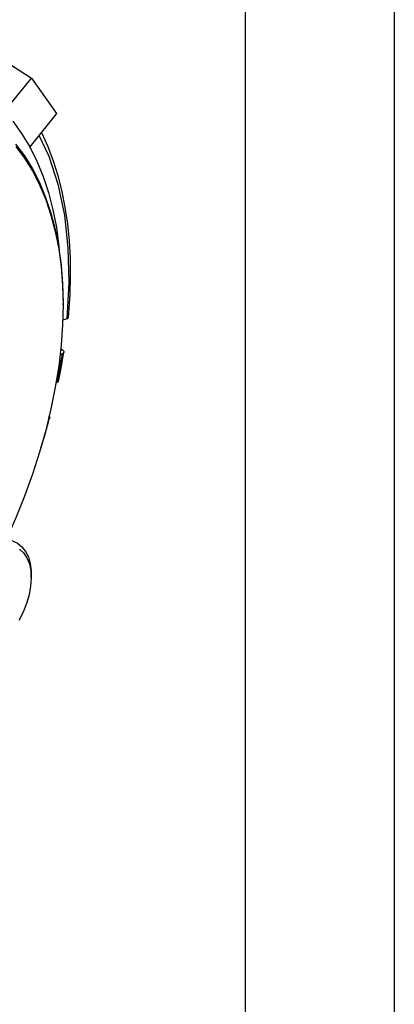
# Model space of a CAD drawing. Header units: inches. Extents: x 0 to 66, y 0 to 51.
# Tile 20 of 22: x 62.2 to 66, y 27.1 to 37. Entities that reach past the tile are written whole.
import ezdxf

# ---------------------------------------------------------------- set-up
doc = ezdxf.new("R2010")
doc.units = ezdxf.units.IN
doc.header["$LTSCALE"] = 6
doc.header["$MEASUREMENT"] = 0
doc.layers.add('TEXT', color=140, linetype='Continuous', lineweight=25)

msp = doc.modelspace()

# ---------------------------------------------------------------- linework, layer by layer
at = {"color": 7, "linetype": 'Continuous'}
msp.add_line((66.0006, 51.0006), (66.0006, 0.0006), dxfattribs=at)
for p, q in [((61.2317, 37.1586), (62.3528, 36.441)), ((62.082, 36.1042), (62.3528, 36.441)), ((62.3528, 36.441), (62.6033, 36.0846)), ((62.6033, 36.0846), (62.3352, 35.751)), ((62.6705, 34.1606), (62.6705, 34.1767)), ((62.7081, 34.0221), (62.6676, 34.0061)), ((62.6631, 33.6686), (62.6098, 33.3815)), ((62.641, 33.6599), (62.6631, 33.6686)), ((62.6466, 33.7234), (62.6682, 33.7066)), ((62.6098, 33.3815), (62.6009, 33.3797)), ((62.3507, 31.4207), (62.3507, 31.4528))]:
    msp.add_line(p, q)
at = {"flags": 128}
for points in [[(62.1648, 36.0078), (62.2545, 35.8842), (62.3356, 35.7502), (62.4077, 35.6061), (62.4708, 35.4523), (62.5245, 35.2894), (62.5687, 35.1178), (62.6032, 34.9381), (62.6281, 34.7508), (62.6327, 34.7038)], [(62.4289, 35.8675), (62.5264, 35.6573), (62.6188, 35.3737), (62.6838, 35.0644), (62.7204, 34.7331), (62.7284, 34.3845), (62.7081, 34.0221)], [(62.7243, 34.0386), (62.7286, 34.0804), (62.7411, 34.2666), (62.7462, 34.4497), (62.7441, 34.6292), (62.7345, 34.8046), (62.7175, 34.9756), (62.6931, 35.1416), (62.6612, 35.3024), (62.6219, 35.4575), (62.5751, 35.6066), (62.5209, 35.7493), (62.4592, 35.8854), (62.4529, 35.8974)], [(62.1934, 35.7774), (62.2821, 35.6589), (62.3622, 35.5298), (62.4335, 35.3907), (62.4957, 35.242), (62.5488, 35.0841), (62.5924, 34.9176), (62.6265, 34.743), (62.6509, 34.5609), (62.6656, 34.372), (62.6705, 34.1767)], [(62.1957, 35.754), (62.2839, 35.636), (62.3636, 35.5075), (62.4346, 35.369), (62.4966, 35.221), (62.5493, 35.0638), (62.5928, 34.8981), (62.6267, 34.7243), (62.651, 34.5431), (62.6656, 34.355), (62.6705, 34.1606)], [(62.6705, 34.1606), (62.6656, 33.9606), (62.651, 33.7556), (62.6267, 33.5463), (62.5928, 33.3333), (62.5493, 33.1175), (62.4966, 32.8994), (62.4346, 32.6798), (62.3636, 32.4593), (62.2839, 32.2388), (62.1957, 32.019), (62.1102, 31.8243)], [(62.6247, 33.3915), (62.6489, 33.5081), (62.6797, 33.685)], [(62.6682, 33.7066), (62.6773, 33.6968), (62.6801, 33.6867), (62.6763, 33.6774), (62.6663, 33.67), (62.6631, 33.6686)], [(62.6248, 33.3915), (62.6224, 33.3867), (62.6129, 33.3822), (62.6098, 33.3815)], [(62.5248, 33.0448), (62.534, 33.0358), (62.5371, 33.0273), (62.5337, 33.0203), (62.5242, 33.0156), (62.5211, 33.0149)], [(62.003, 31.7902), (62.041, 31.7971), (62.1034, 31.799), (62.1609, 31.7883), (62.2125, 31.7651), (62.2571, 31.73), (62.2937, 31.6837), (62.3218, 31.627), (62.3406, 31.5612), (62.3498, 31.4876), (62.3507, 31.4528)], [(62.2331, 31.7068), (62.2747, 31.6687), (62.308, 31.6193), (62.332, 31.5596), (62.3464, 31.4911), (62.3507, 31.4152), (62.345, 31.3336), (62.3293, 31.2481), (62.3039, 31.1605), (62.2695, 31.0728), (62.2267, 30.987)]]:
    msp.add_lwpolyline(points, dxfattribs=at)
for centre, radius, start, end in [((62.7013, 34.0453), 0.0242, 286.08332, 343.79613), ((58.0694, 34.1804), 4.6136, 341.61479, 345.49671)]:
    msp.add_arc(centre, radius, start, end)
at = {"layer": 'TEXT'}
msp.add_line((64.5, 49.5), (64.5, 1.5), dxfattribs=at)

doc.saveas('drawing.dxf')
